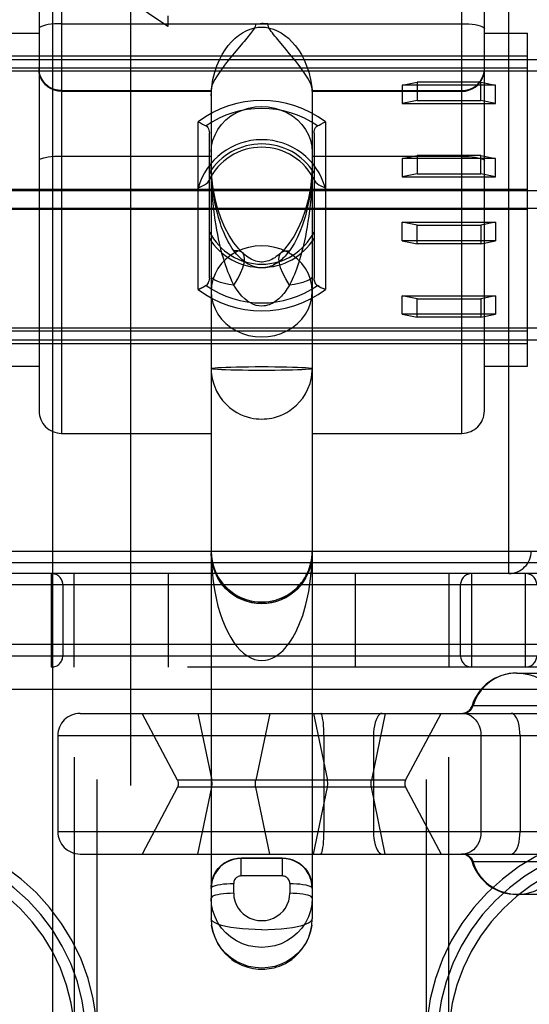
# Model space of a CAD drawing. Header units: inches. Extents: x 0 to 245, y 0 to 158.
# Tile 39 of 159: x 75.361 to 76.042, y 75.752 to 77.069. Entities that reach past the tile are written whole.
import ezdxf

# ---------------------------------------------------------------- set-up
doc = ezdxf.new("R2010")
doc.units = ezdxf.units.IN
doc.header["$LTSCALE"] = 13.466196
doc.header["$MEASUREMENT"] = 0
doc.linetypes.add('HIDDEN', pattern=[0.2, 0.1, -0.1])
doc.layers.add('DEFAULT_2', color=8, linetype='HIDDEN')
doc.layers.add('MAIN_OR_RIGHT_DOOR_ASSEMBLY', color=7, linetype='CONTINUOUS')

msp = doc.modelspace()

# ---------------------------------------------------------------- linework, layer by layer
at = {"layer": 'DEFAULT_2', "color": 8, "linetype": 'HIDDEN'}
for p, q in [((75.4645, 74.7062), (75.4645, 80.2668)), ((75.9045, 74.7062), (75.9045, 80.2668)), ((75.4345, 74.7362), (75.4345, 80.2368)), ((75.9345, 74.7362), (75.9345, 80.2368)), ((75.417, 77.2345), (75.417, 76.5159)), ((75.952, 76.5159), (75.952, 77.2345)), ((75.387, 77.228), (75.387, 76.5459)), ((75.982, 76.5459), (75.982, 77.228)), ((76.0145, 76.3284), (76.0145, 77.1174)), ((75.5592, 77.0598), (75.5074, 77.0945)), ((75.5592, 77.0743), (75.5592, 77.0598)), ((75.417, 77.0637), (75.952, 77.0637)), ((75.3295, 77.0512), (75.387, 77.0512)), ((75.982, 77.0512), (76.0395, 77.0512)), ((76.0395, 76.6057), (76.0395, 77.0512)), ((75.7168, 77.0295), (75.7059, 77.0425)), ((75.3295, 77.0209), (76.0395, 77.0209)), ((75.6525, 77.03), (75.6478, 77.0244)), ((74.8545, 77.0159), (76.5145, 77.0159)), ((76.5145, 77.0003), (74.8545, 77.0003)), ((76.0395, 77.0043), (75.3295, 77.0043)), ((75.872, 76.9816), (75.892, 76.9856)), ((75.872, 76.9816), (75.872, 76.9571)), ((75.997, 76.9816), (75.872, 76.9816)), ((75.892, 76.9856), (75.892, 76.9611)), ((75.977, 76.9856), (75.892, 76.9856)), ((75.977, 76.9611), (75.977, 76.9856)), ((75.977, 76.9856), (75.997, 76.9816)), ((75.997, 76.9571), (75.997, 76.9816)), ((75.417, 76.9742), (75.617, 76.9742)), ((75.617, 76.9732), (75.417, 76.9732)), ((75.617, 76.9764), (75.617, 75.8668)), ((75.752, 76.9764), (75.752, 75.8668)), ((75.752, 76.9742), (75.952, 76.9742)), ((75.952, 76.9732), (75.752, 76.9732)), ((75.892, 76.9611), (75.872, 76.9571)), ((75.872, 76.9571), (75.997, 76.9571)), ((75.892, 76.9611), (75.977, 76.9611)), ((75.997, 76.9571), (75.977, 76.9611)), ((75.5995, 76.7081), (75.5995, 76.9324)), ((75.7695, 76.9324), (75.7695, 76.7081)), ((75.6145, 76.7234), (75.6145, 76.9171)), ((75.7545, 76.9171), (75.7545, 76.7234)), ((75.617, 76.8861), (75.417, 76.8861)), ((75.617, 76.8775), (75.617, 76.8776)), ((75.952, 76.8861), (75.752, 76.8861)), ((75.872, 76.8833), (75.892, 76.8874)), ((75.997, 76.8833), (75.872, 76.8833)), ((75.872, 76.8833), (75.872, 76.8588)), ((75.977, 76.8874), (75.892, 76.8874)), ((75.892, 76.8874), (75.892, 76.8628)), ((75.977, 76.8628), (75.977, 76.8874)), ((75.977, 76.8874), (75.997, 76.8833)), ((75.997, 76.8588), (75.997, 76.8833)), ((75.892, 76.8628), (75.872, 76.8588)), ((75.892, 76.8628), (75.977, 76.8628)), ((75.997, 76.8588), (75.977, 76.8628)), ((75.872, 76.8588), (75.997, 76.8588)), ((76.5145, 76.8401), (74.8545, 76.8401)), ((76.0395, 76.8418), (75.3295, 76.8418)), ((76.5145, 76.8167), (74.8545, 76.8167)), ((76.0395, 76.815), (75.3295, 76.815)), ((75.872, 76.7981), (75.997, 76.7981)), ((75.872, 76.7735), (75.872, 76.7981)), ((75.892, 76.7941), (75.872, 76.7981)), ((75.997, 76.7981), (75.977, 76.7941)), ((75.997, 76.7981), (75.997, 76.7735)), ((75.892, 76.7941), (75.977, 76.7941)), ((75.892, 76.7695), (75.892, 76.7941)), ((75.977, 76.7941), (75.977, 76.7695)), ((75.997, 76.7735), (75.872, 76.7735)), ((75.872, 76.7735), (75.892, 76.7695)), ((75.977, 76.7695), (75.997, 76.7735)), ((75.977, 76.7695), (75.892, 76.7695)), ((75.7611, 76.7124), (75.7589, 76.7135)), ((75.7695, 76.7081), (75.7665, 76.7097)), ((75.872, 76.6998), (75.997, 76.6998)), ((75.892, 76.6958), (75.872, 76.6998)), ((75.872, 76.6752), (75.872, 76.6998)), ((75.892, 76.6958), (75.977, 76.6958)), ((75.892, 76.6712), (75.892, 76.6958)), ((75.997, 76.6998), (75.977, 76.6958)), ((75.977, 76.6958), (75.977, 76.6712)), ((75.997, 76.6998), (75.997, 76.6752)), ((75.997, 76.6752), (75.872, 76.6752)), ((75.872, 76.6752), (75.892, 76.6712)), ((75.977, 76.6712), (75.892, 76.6712)), ((75.977, 76.6712), (75.997, 76.6752)), ((76.5145, 76.6566), (74.8545, 76.6566)), ((76.0395, 76.6526), (75.3295, 76.6526)), ((74.8545, 76.6409), (76.5145, 76.6409)), ((75.3295, 76.6359), (76.0395, 76.6359)), ((75.3295, 76.6057), (75.387, 76.6057)), ((75.982, 76.6057), (76.0395, 76.6057)), ((75.417, 76.5159), (75.617, 76.5159)), ((75.752, 76.5159), (75.952, 76.5159)), ((75.1845, 76.3584), (76.1845, 76.3584)), ((75.1845, 76.3434), (76.1845, 76.3434)), ((76.1845, 76.3284), (75.1845, 76.3284)), ((75.4038, 76.2034), (75.4038, 76.3284)), ((75.4338, 76.2034), (75.4338, 76.3284)), ((75.5595, 76.3284), (75.5595, 76.2034)), ((75.8095, 76.3284), (75.8095, 76.2034)), ((75.9351, 76.2034), (75.9351, 76.3284)), ((75.9651, 76.2034), (75.9651, 76.3284)), ((76.037, 76.2034), (76.037, 76.3284)), ((76.1845, 76.3134), (75.1845, 76.3134)), ((75.4188, 76.3134), (75.4188, 76.2184)), ((75.9501, 76.2184), (75.9501, 76.3134)), ((75.7019, 76.2907), (75.7103, 76.2936)), ((76.1845, 76.2334), (75.1845, 76.2334)), ((75.1845, 76.2184), (76.1845, 76.2184)), ((76.932, 76.2034), (74.437, 76.2034)), ((76.0251, 76.1954), (76.1398, 76.1954)), ((76.1845, 76.1734), (75.1845, 76.1734)), ((75.9655, 76.1519), (76.1994, 76.1519)), ((75.4419, 76.1414), (78.9005, 76.1414)), ((75.5721, 76.0521), (75.5246, 76.1414)), ((75.5991, 76.1414), (75.6177, 76.0521)), ((75.6951, 76.1414), (75.6765, 76.0521)), ((75.7537, 76.1414), (75.7723, 76.0521)), ((75.8496, 76.1414), (75.831, 76.0521)), ((75.8767, 76.0521), (75.9241, 76.1414)), ((78.9144, 76.1114), (75.4119, 76.1114)), ((75.4119, 76.1114), (75.4119, 75.9834)), ((75.7675, 76.1114), (75.7675, 75.9834)), ((75.8338, 76.1114), (75.8338, 75.9834)), ((75.9774, 76.1114), (75.9774, 75.9834)), ((76.0296, 76.1114), (76.0296, 75.9834)), ((75.8767, 76.0521), (75.5721, 76.0521)), ((75.5721, 76.0427), (75.5246, 75.9534)), ((75.8767, 76.0427), (75.5721, 76.0427)), ((75.5991, 75.9534), (75.6177, 76.0427)), ((75.6951, 75.9534), (75.6765, 76.0427)), ((75.7537, 75.9534), (75.7723, 76.0427)), ((75.8496, 75.9534), (75.831, 76.0427)), ((75.8767, 76.0427), (75.9241, 75.9534)), ((75.4119, 75.9834), (78.9144, 75.9834)), ((75.4419, 75.9534), (78.9005, 75.9534)), ((75.657, 75.924), (75.657, 75.9482)), ((75.712, 75.9475), (75.657, 75.9475)), ((75.712, 75.9482), (75.712, 75.924)), ((76.1994, 75.943), (75.9655, 75.943)), ((75.712, 75.924), (75.657, 75.924)), ((75.647, 75.9009), (75.647, 75.914)), ((75.722, 75.914), (75.722, 75.9009)), ((76.1398, 75.8994), (76.0251, 75.8994))]:
    msp.add_line(p, q, dxfattribs=at)
for points in [[(75.417, 77.0637), (75.4123, 77.0636), (75.4077, 77.0634), (75.4033, 77.063), (75.3993, 77.0624), (75.3958, 77.0618), (75.3927, 77.061), (75.3902, 77.0601), (75.3884, 77.0592), (75.3873, 77.0582), (75.387, 77.0572)], [(75.6763, 77.0637), (75.676, 77.0617), (75.6755, 77.0598), (75.6746, 77.058), (75.6735, 77.0561), (75.6723, 77.0542), (75.671, 77.0524), (75.6695, 77.0505), (75.6679, 77.0485), (75.6663, 77.0465), (75.6646, 77.0444)], [(75.6763, 77.0637), (75.6783, 77.0637), (75.6803, 77.0637), (75.6824, 77.0638), (75.6845, 77.0638)], [(75.6927, 77.0637), (75.6906, 77.0637), (75.6886, 77.0637), (75.6865, 77.0638), (75.6845, 77.0638)], [(75.7059, 77.0425), (75.704, 77.0448), (75.7021, 77.0471), (75.7004, 77.0493), (75.6987, 77.0514), (75.6972, 77.0534), (75.6958, 77.0554), (75.6946, 77.0574), (75.6936, 77.0594), (75.693, 77.0615), (75.6927, 77.0637)], [(75.952, 77.0637), (75.9567, 77.0636), (75.9612, 77.0634), (75.9656, 77.063), (75.9696, 77.0624), (75.9732, 77.0618), (75.9762, 77.061), (75.9787, 77.0601), (75.9805, 77.0592), (75.9816, 77.0582), (75.982, 77.0572)], [(75.617, 76.967), (75.6177, 76.9786), (75.6192, 76.9892), (75.6216, 76.9988), (75.6245, 77.0075), (75.6279, 77.0153), (75.6316, 77.0224), (75.6356, 77.0288), (75.6398, 77.0345), (75.6442, 77.0396), (75.6488, 77.0441), (75.6536, 77.0481), (75.6586, 77.0514), (75.6637, 77.0542), (75.6689, 77.0564), (75.6741, 77.0579), (75.6794, 77.0588), (75.6845, 77.0591), (75.6896, 77.0588), (75.6948, 77.0579), (75.7, 77.0564), (75.7052, 77.0542), (75.7103, 77.0514), (75.7153, 77.0481), (75.7201, 77.0441), (75.7247, 77.0396), (75.7291, 77.0345), (75.7334, 77.0288), (75.7374, 77.0224), (75.7411, 77.0153), (75.7444, 77.0075), (75.7474, 76.9988), (75.7497, 76.9892), (75.7512, 76.9786), (75.752, 76.967)], [(75.6646, 77.0444), (75.6608, 77.0399), (75.6589, 77.0376), (75.6525, 77.03)], [(75.6478, 77.0244), (75.6454, 77.0214), (75.6428, 77.0183), (75.6403, 77.015), (75.6376, 77.0116), (75.6349, 77.0081), (75.6322, 77.0044), (75.6294, 77.0006), (75.6267, 76.9967), (75.6241, 76.9927), (75.6218, 76.9889), (75.6198, 76.9852), (75.6183, 76.9818), (75.6173, 76.9788), (75.617, 76.9764)], [(75.752, 76.9764), (75.7516, 76.9789), (75.7506, 76.982), (75.7489, 76.9856), (75.7468, 76.9895), (75.7443, 76.9936), (75.7415, 76.9977), (75.7386, 77.0019), (75.7357, 77.0059), (75.7328, 77.0098), (75.7299, 77.0134), (75.7271, 77.017), (75.7244, 77.0203), (75.7218, 77.0235), (75.7168, 77.0295)], [(75.417, 76.9742), (75.4123, 76.9746), (75.4077, 76.9757), (75.4033, 76.9774), (75.3993, 76.9798), (75.3958, 76.9828), (75.3927, 76.9863), (75.3902, 76.9902), (75.3884, 76.9945), (75.3873, 76.9989), (75.387, 77.0035)], [(75.417, 76.9732), (75.4123, 76.9736), (75.4077, 76.9746), (75.4033, 76.9764), (75.3993, 76.9788), (75.3958, 76.9818), (75.3927, 76.9853), (75.3902, 76.9892), (75.3884, 76.9934), (75.3873, 76.9979), (75.387, 77.0025)], [(75.952, 76.9742), (75.9567, 76.9746), (75.9612, 76.9757), (75.9656, 76.9774), (75.9696, 76.9798), (75.9732, 76.9828), (75.9762, 76.9863), (75.9787, 76.9902), (75.9805, 76.9945), (75.9816, 76.9989), (75.982, 77.0035)], [(75.952, 76.9732), (75.9567, 76.9736), (75.9612, 76.9746), (75.9656, 76.9764), (75.9696, 76.9788), (75.9732, 76.9818), (75.9762, 76.9853), (75.9787, 76.9892), (75.9805, 76.9934), (75.9816, 76.9979), (75.982, 77.0025)], [(75.617, 76.8919), (75.6175, 76.8999), (75.6193, 76.9077), (75.6221, 76.9152), (75.626, 76.9224), (75.6309, 76.929), (75.6367, 76.935), (75.6434, 76.9403), (75.6507, 76.9447), (75.6586, 76.9482), (75.667, 76.9508), (75.6757, 76.9523), (75.6845, 76.9529), (75.6933, 76.9523), (75.7019, 76.9508), (75.7103, 76.9482), (75.7182, 76.9447), (75.7256, 76.9403), (75.7322, 76.935), (75.738, 76.929), (75.7429, 76.9224), (75.7468, 76.9152), (75.7497, 76.9077), (75.7514, 76.8999), (75.752, 76.8919)], [(75.5995, 76.9324), (75.6025, 76.9309), (75.6053, 76.9295), (75.6079, 76.9282), (75.6101, 76.927)], [(75.7589, 76.927), (75.7611, 76.9282), (75.7636, 76.9295), (75.7665, 76.9309), (75.7695, 76.9324)], [(75.6101, 76.927), (75.6114, 76.926), (75.6125, 76.9248), (75.6134, 76.9232), (75.614, 76.9214), (75.6143, 76.9194), (75.6145, 76.9171)], [(75.7545, 76.9171), (75.7546, 76.9194), (75.7549, 76.9214), (75.7555, 76.9232), (75.7564, 76.9248), (75.7575, 76.9261), (75.7589, 76.927)], [(75.417, 76.8861), (75.4123, 76.8861), (75.4077, 76.8859), (75.4033, 76.8855), (75.3993, 76.8851), (75.3958, 76.8845), (75.3927, 76.8838), (75.3902, 76.8831), (75.3884, 76.8823), (75.3873, 76.8815), (75.387, 76.8806)], [(75.6474, 76.714), (75.6452, 76.7184), (75.6432, 76.7228), (75.6412, 76.7273), (75.6394, 76.7318), (75.6377, 76.7364), (75.6361, 76.741), (75.6346, 76.7456), (75.6332, 76.7503), (75.6318, 76.7551), (75.6305, 76.76), (75.6293, 76.765), (75.628, 76.7703), (75.6268, 76.7758), (75.6257, 76.7816), (75.6245, 76.7876), (75.6234, 76.794), (75.6224, 76.8008), (75.6214, 76.8079), (75.6205, 76.8153), (75.6196, 76.8231), (75.6189, 76.8312), (75.6182, 76.8397), (75.6177, 76.8485), (75.6173, 76.8578), (75.6171, 76.8675), (75.617, 76.8776)], [(75.6585, 76.7576), (75.6539, 76.7624), (75.6472, 76.7708), (75.641, 76.7803), (75.6353, 76.791), (75.6303, 76.8026), (75.6259, 76.8155), (75.6221, 76.83), (75.6192, 76.8459), (75.6174, 76.863), (75.617, 76.8775)], [(75.6474, 76.7599), (75.6452, 76.7631), (75.6432, 76.7663), (75.6412, 76.7695), (75.6394, 76.7727), (75.6377, 76.776), (75.6361, 76.7793), (75.6346, 76.7826), (75.6332, 76.786), (75.6318, 76.7894), (75.6305, 76.793), (75.6293, 76.7966), (75.628, 76.8004), (75.6268, 76.8044), (75.6257, 76.8085), (75.6245, 76.8129), (75.6234, 76.8175), (75.6224, 76.8223), (75.6214, 76.8274), (75.6205, 76.8328), (75.6196, 76.8384), (75.6189, 76.8442), (75.6182, 76.8503), (75.6177, 76.8567), (75.6173, 76.8634), (75.6171, 76.8703), (75.617, 76.8775)], [(75.752, 76.8775), (75.7514, 76.8619), (75.7495, 76.844), (75.7464, 76.8281), (75.7426, 76.8139), (75.738, 76.801), (75.7329, 76.7895), (75.7273, 76.7793), (75.7213, 76.7702), (75.7149, 76.7623), (75.7104, 76.7576)], [(75.752, 76.8776), (75.7519, 76.8692), (75.7517, 76.8609), (75.7514, 76.8529), (75.751, 76.8449), (75.7505, 76.8369), (75.7499, 76.829), (75.7491, 76.8213), (75.7483, 76.8137), (75.7473, 76.8062), (75.7463, 76.7991), (75.7452, 76.7922), (75.744, 76.7855), (75.7428, 76.7793), (75.7416, 76.7733), (75.7403, 76.7676), (75.739, 76.7623), (75.7377, 76.7573), (75.7364, 76.7525), (75.735, 76.7479), (75.7337, 76.7436), (75.7323, 76.7395), (75.7309, 76.7356), (75.7295, 76.7319), (75.7281, 76.7284), (75.7267, 76.7249), (75.7251, 76.7214), (75.7234, 76.7178), (75.7215, 76.714)], [(75.952, 76.8861), (75.9567, 76.8861), (75.9612, 76.8859), (75.9656, 76.8855), (75.9696, 76.8851), (75.9732, 76.8845), (75.9762, 76.8838), (75.9787, 76.8831), (75.9805, 76.8823), (75.9816, 76.8815), (75.982, 76.8806)], [(75.7519, 76.8715), (75.7517, 76.8656), (75.7514, 76.8598), (75.751, 76.8541), (75.7505, 76.8483), (75.7499, 76.8427), (75.7491, 76.8371), (75.7483, 76.8316), (75.7473, 76.8263), (75.7463, 76.8211), (75.7452, 76.8161), (75.744, 76.8114), (75.7428, 76.8068), (75.7416, 76.8026), (75.7403, 76.7985), (75.739, 76.7947), (75.7377, 76.791), (75.7364, 76.7876), (75.735, 76.7843), (75.7337, 76.7812), (75.7323, 76.7782), (75.7309, 76.7754), (75.7295, 76.7728), (75.7281, 76.7703), (75.7267, 76.7677), (75.7251, 76.7652), (75.7234, 76.7626), (75.7215, 76.7599)], [(75.5995, 76.8439), (75.6025, 76.8454), (75.6055, 76.8469), (75.6082, 76.8483), (75.6105, 76.8498), (75.6123, 76.8515), (75.6136, 76.8534)], [(75.7553, 76.8534), (75.7566, 76.8515), (75.7584, 76.8498), (75.7607, 76.8483), (75.7635, 76.8469), (75.7664, 76.8454), (75.7695, 76.8439)], [(75.6845, 76.7667), (75.6757, 76.7662), (75.667, 76.7646), (75.6586, 76.7621), (75.6507, 76.7586), (75.6434, 76.7541), (75.6367, 76.7489), (75.6309, 76.7429), (75.626, 76.7363), (75.6221, 76.7291), (75.6193, 76.7216), (75.6175, 76.7137), (75.617, 76.7058)], [(75.6585, 76.7576), (75.6563, 76.7591), (75.6524, 76.7601), (75.6474, 76.7599)], [(75.6845, 76.7372), (75.6808, 76.7374), (75.6771, 76.738), (75.6733, 76.739), (75.6695, 76.7406), (75.6656, 76.7426), (75.6618, 76.7452), (75.658, 76.7482), (75.6544, 76.7517), (75.6508, 76.7556), (75.6474, 76.7599)], [(75.6474, 76.714), (75.6524, 76.7223), (75.6563, 76.73), (75.6592, 76.7372), (75.661, 76.7435), (75.6616, 76.749), (75.661, 76.7535), (75.6592, 76.7569), (75.6585, 76.7576)], [(75.6845, 76.7449), (75.6837, 76.745), (75.6813, 76.7452), (75.6789, 76.7456), (75.6766, 76.7462), (75.6744, 76.747), (75.6723, 76.7479), (75.6702, 76.749), (75.6681, 76.7502), (75.666, 76.7515), (75.664, 76.753), (75.662, 76.7546), (75.66, 76.7562), (75.6585, 76.7576)], [(75.752, 76.7058), (75.7514, 76.7137), (75.7497, 76.7216), (75.7468, 76.7291), (75.7429, 76.7363), (75.738, 76.7429), (75.7322, 76.7489), (75.7256, 76.7541), (75.7182, 76.7586), (75.7103, 76.7621), (75.7019, 76.7646), (75.6933, 76.7662), (75.6845, 76.7667)], [(75.7215, 76.7599), (75.7201, 76.758), (75.7186, 76.7562), (75.7172, 76.7545), (75.7156, 76.7528), (75.714, 76.7511), (75.7124, 76.7495), (75.7107, 76.748), (75.709, 76.7466), (75.7073, 76.7453), (75.7056, 76.744), (75.7038, 76.7429), (75.702, 76.7419), (75.7002, 76.7409), (75.6983, 76.7401), (75.6963, 76.7393), (75.6943, 76.7386), (75.6921, 76.738), (75.6897, 76.7376), (75.6872, 76.7373), (75.6845, 76.7372)], [(75.7104, 76.7576), (75.7082, 76.7556), (75.706, 76.7538), (75.7039, 76.7522), (75.7019, 76.7508), (75.6999, 76.7496), (75.6979, 76.7485), (75.6959, 76.7475), (75.6938, 76.7467), (75.6917, 76.746), (75.6895, 76.7455), (75.6873, 76.7451), (75.6851, 76.745), (75.6845, 76.7449)], [(75.7215, 76.714), (75.7166, 76.7223), (75.7126, 76.73), (75.7097, 76.7372), (75.708, 76.7435), (75.7074, 76.749), (75.708, 76.7535), (75.7097, 76.7569), (75.7104, 76.7576)], [(75.7104, 76.7576), (75.7126, 76.7591), (75.7166, 76.7601), (75.7215, 76.7599)], [(75.6101, 76.7135), (75.6114, 76.7145), (75.6125, 76.7158), (75.6134, 76.7173), (75.614, 76.7192)], [(75.6145, 76.7234), (75.6143, 76.7212), (75.614, 76.7192)], [(75.6474, 76.714), (75.6407, 76.7151), (75.6347, 76.7164), (75.6295, 76.7178), (75.6251, 76.7193), (75.6216, 76.7209), (75.619, 76.7227), (75.6175, 76.7244), (75.617, 76.7262)], [(75.752, 76.7262), (75.7514, 76.7244), (75.7499, 76.7227), (75.7474, 76.7209), (75.7439, 76.7193), (75.7395, 76.7178), (75.7342, 76.7164), (75.7282, 76.7151), (75.7215, 76.714)], [(75.7549, 76.7192), (75.7546, 76.7212), (75.7545, 76.7234)], [(75.7546, 76.7212), (75.7549, 76.7192), (75.7555, 76.7173), (75.7564, 76.7158), (75.7575, 76.7145), (75.7589, 76.7135)], [(75.6101, 76.7135), (75.6079, 76.7124), (75.6053, 76.7111), (75.6025, 76.7097), (75.5995, 76.7081)], [(75.5995, 76.7081), (75.6025, 76.7097), (75.6053, 76.7111), (75.6079, 76.7124)], [(75.617, 76.7058), (75.6175, 76.6978), (75.6193, 76.69), (75.6221, 76.6825), (75.626, 76.6753), (75.6309, 76.6687), (75.6367, 76.6627), (75.6434, 76.6575), (75.6507, 76.653), (75.6586, 76.6495), (75.667, 76.6469), (75.6757, 76.6454), (75.6845, 76.6449)], [(75.6845, 76.686), (75.6808, 76.6863), (75.6771, 76.687), (75.6733, 76.6883), (75.6695, 76.6902), (75.6656, 76.6927), (75.6618, 76.6958), (75.658, 76.6995), (75.6544, 76.7038), (75.6508, 76.7086), (75.6474, 76.714)], [(75.7215, 76.714), (75.7201, 76.7117), (75.7186, 76.7094), (75.7172, 76.7072), (75.7156, 76.7051), (75.714, 76.7031), (75.7124, 76.7011), (75.7107, 76.6993), (75.709, 76.6975), (75.7073, 76.6959), (75.7056, 76.6944), (75.7038, 76.693), (75.702, 76.6918), (75.7002, 76.6906), (75.6983, 76.6896), (75.6963, 76.6886), (75.6943, 76.6878), (75.6921, 76.6871), (75.6897, 76.6865), (75.6872, 76.6862), (75.6845, 76.686)], [(75.6845, 76.6449), (75.6933, 76.6454), (75.7019, 76.6469), (75.7103, 76.6495), (75.7182, 76.653), (75.7256, 76.6575), (75.7322, 76.6627), (75.738, 76.6687), (75.7429, 76.6753), (75.7468, 76.6825), (75.7497, 76.69), (75.7514, 76.6978), (75.752, 76.7058)], [(75.7589, 76.7135), (75.7611, 76.7124), (75.7636, 76.7111), (75.7665, 76.7097)], [(75.617, 76.6025), (75.6175, 76.6029), (75.6193, 76.6032), (75.6221, 76.6035), (75.626, 76.6038), (75.6309, 76.6041), (75.6367, 76.6043), (75.6434, 76.6045), (75.6507, 76.6047), (75.6586, 76.6049), (75.667, 76.605), (75.6757, 76.6051), (75.6845, 76.6051)], [(75.6845, 76.6), (75.6757, 76.6), (75.667, 76.6), (75.6586, 76.6002), (75.6507, 76.6003), (75.6434, 76.6005), (75.6367, 76.6007), (75.6309, 76.601), (75.626, 76.6012), (75.6221, 76.6015), (75.6193, 76.6019), (75.6175, 76.6022), (75.617, 76.6025)], [(75.617, 76.6025), (75.6171, 76.5976), (75.6184, 76.5886), (75.6208, 76.5801), (75.6241, 76.5724), (75.6279, 76.5657), (75.6322, 76.5598), (75.6368, 76.5547), (75.6416, 76.5504), (75.6464, 76.5468), (75.6512, 76.5438), (75.656, 76.5413), (75.6606, 76.5394), (75.6651, 76.5379), (75.6693, 76.5367), (75.6733, 76.5359), (75.6771, 76.5354), (75.6808, 76.5351), (75.6845, 76.535)], [(75.6845, 76.6051), (75.6933, 76.6051), (75.7019, 76.605), (75.7103, 76.6049), (75.7182, 76.6047), (75.7256, 76.6045), (75.7322, 76.6043), (75.738, 76.6041), (75.7429, 76.6038), (75.7468, 76.6035), (75.7497, 76.6032), (75.7514, 76.6029), (75.752, 76.6025)], [(75.6845, 76.535), (75.6879, 76.5351), (75.6912, 76.5354), (75.6945, 76.5358), (75.698, 76.5364), (75.7016, 76.5372), (75.7054, 76.5384), (75.7094, 76.5398), (75.7136, 76.5416), (75.7178, 76.5438), (75.7222, 76.5465), (75.7266, 76.5498), (75.7309, 76.5535), (75.7351, 76.5579), (75.7392, 76.563), (75.743, 76.5688), (75.7463, 76.5754), (75.749, 76.5827), (75.7509, 76.5906), (75.7519, 76.5989), (75.752, 76.6025)], [(75.752, 76.6025), (75.7514, 76.6022), (75.7497, 76.6019), (75.7468, 76.6015), (75.7429, 76.6012), (75.738, 76.601), (75.7322, 76.6007), (75.7256, 76.6005), (75.7182, 76.6003), (75.7103, 76.6002), (75.7019, 76.6), (75.6933, 76.6), (75.6845, 76.6)], [(75.617, 76.3581), (75.6173, 76.3516), (75.6181, 76.3455), (75.6195, 76.3397), (75.6213, 76.3342), (75.6235, 76.3291), (75.626, 76.3242), (75.6289, 76.3197), (75.632, 76.3154), (75.6355, 76.3115), (75.6391, 76.3079), (75.643, 76.3047), (75.6471, 76.3017), (75.6513, 76.2991), (75.6557, 76.2968), (75.6602, 76.2949), (75.6648, 76.2933), (75.6697, 76.292), (75.6747, 76.2911), (75.6796, 76.2905), (75.6845, 76.2904)], [(75.617, 76.3581), (75.6173, 76.3441), (75.6181, 76.3309), (75.6195, 76.3184), (75.6213, 76.3066), (75.6235, 76.2954), (75.626, 76.285), (75.6289, 76.2752), (75.632, 76.2661), (75.6355, 76.2576), (75.6391, 76.2499), (75.643, 76.2428), (75.6471, 76.2364), (75.6513, 76.2308), (75.6557, 76.226), (75.6602, 76.2218), (75.6648, 76.2183), (75.6697, 76.2155), (75.6747, 76.2135), (75.6796, 76.2124), (75.6845, 76.212)], [(75.7019, 76.2907), (75.6933, 76.289), (75.6845, 76.2884), (75.6757, 76.289), (75.667, 76.2907), (75.6586, 76.2936), (75.6507, 76.2975), (75.6434, 76.3024), (75.6367, 76.3082), (75.6309, 76.3148), (75.626, 76.3222), (75.6221, 76.3301), (75.6193, 76.3385), (75.6175, 76.3471), (75.617, 76.3559)], [(75.626, 76.3222), (75.6221, 76.3301), (75.6193, 76.3385), (75.6175, 76.3471), (75.617, 76.3559)], [(75.6845, 76.212), (75.6893, 76.2124), (75.694, 76.2135), (75.6985, 76.2152), (75.7027, 76.2175), (75.7065, 76.22), (75.7099, 76.2228), (75.713, 76.2257), (75.7159, 76.2288), (75.7186, 76.2321), (75.7212, 76.2355), (75.7237, 76.2392), (75.7261, 76.2431), (75.7283, 76.247), (75.7304, 76.2511), (75.7324, 76.2552), (75.7342, 76.2594), (75.736, 76.2637), (75.7376, 76.268), (75.7392, 76.2725), (75.7407, 76.2771), (75.7421, 76.282), (75.7435, 76.2872), (75.7448, 76.2927), (75.7461, 76.2985), (75.7473, 76.3046), (75.7484, 76.3112), (75.7494, 76.318), (75.7502, 76.3253), (75.751, 76.3329), (75.7515, 76.3409), (75.7518, 76.3493), (75.752, 76.3581)], [(75.6845, 76.2904), (75.6893, 76.2905), (75.694, 76.291), (75.6985, 76.2919), (75.7028, 76.2929), (75.7065, 76.2941), (75.7099, 76.2954), (75.713, 76.2967), (75.7159, 76.2982), (75.7186, 76.2997), (75.7212, 76.3013), (75.7237, 76.303), (75.7261, 76.3048), (75.7283, 76.3066), (75.7304, 76.3085), (75.7324, 76.3104), (75.7342, 76.3124), (75.736, 76.3143), (75.7376, 76.3163), (75.7392, 76.3184), (75.7407, 76.3206), (75.7421, 76.3228), (75.7435, 76.3252), (75.7448, 76.3278), (75.7461, 76.3305), (75.7473, 76.3333), (75.7484, 76.3363), (75.7494, 76.3395), (75.7502, 76.3429), (75.751, 76.3464), (75.7515, 76.3501), (75.7518, 76.354), (75.752, 76.3581)], [(75.752, 76.3559), (75.7514, 76.3471), (75.7497, 76.3385), (75.7468, 76.3301), (75.7429, 76.3222), (75.738, 76.3148), (75.7322, 76.3082), (75.7256, 76.3024), (75.7182, 76.2975), (75.7103, 76.2936)], [(75.7429, 76.3222), (75.7468, 76.3301), (75.7497, 76.3385), (75.7514, 76.3471), (75.752, 76.3559)], [(76.0251, 76.1954), (76.0174, 76.1949), (76.0098, 76.1934), (76.0024, 76.191), (75.9955, 76.1876), (75.989, 76.1834), (75.983, 76.1783), (75.9778, 76.1726), (75.9733, 76.1662), (75.9696, 76.1592), (75.9668, 76.1519)], [(76.0262, 76.1954), (76.0339, 76.1949), (76.0415, 76.1934), (76.0488, 76.191), (76.0558, 76.1876), (76.0623, 76.1834), (76.0682, 76.1783), (76.0735, 76.1726), (76.078, 76.1662), (76.0816, 76.1592), (76.0845, 76.1519)], [(75.9528, 76.1414), (75.9559, 76.1418), (75.9588, 76.1427), (75.9615, 76.1443), (75.9637, 76.1464), (75.9655, 76.149), (75.9668, 76.1519)], [(75.7675, 76.1114), (75.7675, 76.1161), (75.7673, 76.1207), (75.7671, 76.125), (75.7668, 76.1291), (75.7663, 76.1326), (75.7658, 76.1357), (75.7653, 76.1382), (75.7647, 76.14), (75.7641, 76.1411), (75.7634, 76.1414)], [(75.8455, 76.1414), (75.8437, 76.1411), (75.8419, 76.14), (75.8402, 76.1382), (75.8386, 76.1357), (75.8372, 76.1326), (75.836, 76.1291), (75.8351, 76.125), (75.8344, 76.1207), (75.8339, 76.1161), (75.8338, 76.1114)], [(75.9531, 76.1414), (75.9569, 76.1411), (75.9606, 76.14), (75.9641, 76.1382), (75.9674, 76.1357), (75.9703, 76.1326), (75.9728, 76.1291), (75.9748, 76.125), (75.9762, 76.1207), (75.9771, 76.1161), (75.9774, 76.1114)], [(76.0296, 76.1114), (76.0295, 76.1161), (76.0291, 76.1207), (76.0284, 76.125), (76.0274, 76.1291), (76.0262, 76.1326), (76.0248, 76.1357), (76.0232, 76.1382), (76.0215, 76.14), (76.0197, 76.1411), (76.0179, 76.1414)], [(75.6177, 76.0427), (75.618, 76.0442), (75.6181, 76.0458), (75.6182, 76.0474), (75.6181, 76.049), (75.618, 76.0506), (75.6177, 76.0521)], [(75.6765, 76.0427), (75.6762, 76.0442), (75.6761, 76.0458), (75.676, 76.0474), (75.6761, 76.049), (75.6762, 76.0506), (75.6765, 76.0521)], [(75.7723, 76.0427), (75.7725, 76.0442), (75.7727, 76.0458), (75.7727, 76.0474), (75.7727, 76.049), (75.7725, 76.0506), (75.7723, 76.0521)], [(75.831, 76.0427), (75.8308, 76.0442), (75.8306, 76.0458), (75.8306, 76.0474), (75.8306, 76.049), (75.8308, 76.0506), (75.831, 76.0521)], [(75.7634, 75.9534), (75.7641, 75.9538), (75.7647, 75.9549), (75.7653, 75.9567), (75.7658, 75.9592), (75.7663, 75.9622), (75.7668, 75.9658), (75.7671, 75.9698), (75.7673, 75.9742), (75.7675, 75.9787), (75.7675, 75.9834)], [(75.8338, 75.9834), (75.8339, 75.9787), (75.8344, 75.9742), (75.8351, 75.9698), (75.836, 75.9658), (75.8372, 75.9622), (75.8386, 75.9592), (75.8402, 75.9567), (75.8419, 75.9549), (75.8437, 75.9538), (75.8455, 75.9534)], [(75.9774, 75.9834), (75.9771, 75.9787), (75.9762, 75.9742), (75.9748, 75.9698), (75.9728, 75.9658), (75.9703, 75.9622), (75.9674, 75.9592), (75.9641, 75.9567), (75.9606, 75.9549), (75.9569, 75.9538), (75.9531, 75.9534)], [(76.0179, 75.9534), (76.0197, 75.9538), (76.0215, 75.9549), (76.0232, 75.9567), (76.0248, 75.9592), (76.0262, 75.9622), (76.0274, 75.9658), (76.0284, 75.9698), (76.0291, 75.9742), (76.0295, 75.9787), (76.0296, 75.9834)], [(75.617, 75.9086), (75.6174, 75.9144), (75.6186, 75.9199), (75.6206, 75.9251), (75.6232, 75.9298), (75.6263, 75.9341), (75.63, 75.9378), (75.634, 75.941), (75.6383, 75.9436), (75.6429, 75.9457), (75.6475, 75.9471), (75.6522, 75.9479), (75.657, 75.9482)], [(75.657, 75.9475), (75.6518, 75.9471), (75.6466, 75.9461), (75.6417, 75.9444), (75.637, 75.9421), (75.6326, 75.9392), (75.6287, 75.9358), (75.6252, 75.9318), (75.6223, 75.9275), (75.62, 75.9228), (75.6183, 75.9178), (75.6173, 75.9127), (75.617, 75.9075)], [(75.712, 75.9482), (75.7167, 75.9479), (75.7214, 75.9471), (75.7261, 75.9457), (75.7306, 75.9436), (75.7349, 75.941), (75.739, 75.9378), (75.7426, 75.9341), (75.7458, 75.9298), (75.7484, 75.925), (75.7503, 75.9199), (75.7515, 75.9144), (75.752, 75.9086)], [(75.752, 75.9075), (75.7516, 75.9127), (75.7506, 75.9178), (75.7489, 75.9228), (75.7466, 75.9275), (75.7437, 75.9318), (75.7402, 75.9358), (75.7363, 75.9392), (75.732, 75.9421), (75.7273, 75.9444), (75.7223, 75.9461), (75.7172, 75.9471), (75.712, 75.9475)], [(75.9528, 75.9534), (75.9559, 75.9531), (75.9588, 75.9521), (75.9615, 75.9505), (75.9637, 75.9484), (75.9655, 75.9459), (75.9668, 75.943)], [(76.0251, 75.8994), (76.0174, 75.8999), (76.0098, 75.9014), (76.0024, 75.9039), (75.9955, 75.9072), (75.989, 75.9115), (75.983, 75.9165), (75.9778, 75.9223), (75.9733, 75.9287), (75.9696, 75.9356), (75.9668, 75.943)], [(76.0262, 75.8994), (76.0339, 75.8999), (76.0415, 75.9014), (76.0488, 75.9039), (76.0558, 75.9072), (76.0623, 75.9115), (76.0682, 75.9165), (76.0735, 75.9223), (76.078, 75.9287), (76.0817, 75.9356), (76.0845, 75.943)], [(75.657, 75.924), (75.6557, 75.9239), (75.6544, 75.9236), (75.6531, 75.9232), (75.652, 75.9226), (75.6509, 75.9219), (75.6499, 75.921), (75.649, 75.9201), (75.6483, 75.919), (75.6477, 75.9178), (75.6473, 75.9166), (75.6471, 75.9153), (75.647, 75.914)], [(75.722, 75.914), (75.7219, 75.9153), (75.7216, 75.9166), (75.7212, 75.9178), (75.7206, 75.919), (75.7199, 75.9201), (75.719, 75.921), (75.718, 75.9219), (75.717, 75.9226), (75.7158, 75.9232), (75.7146, 75.9236), (75.7133, 75.9239), (75.712, 75.924)], [(75.617, 75.9075), (75.6173, 75.9085), (75.6184, 75.9095), (75.6202, 75.9104), (75.6227, 75.9113), (75.6258, 75.9121), (75.6293, 75.9127), (75.6333, 75.9133), (75.6377, 75.9136), (75.6423, 75.9139), (75.647, 75.914)], [(75.722, 75.914), (75.7267, 75.9139), (75.7312, 75.9136), (75.7356, 75.9133), (75.7396, 75.9127), (75.7432, 75.9121), (75.7462, 75.9113), (75.7487, 75.9104), (75.7505, 75.9095), (75.7516, 75.9085), (75.752, 75.9075)], [(75.647, 75.9009), (75.6423, 75.9008), (75.6377, 75.9006), (75.6333, 75.9002), (75.6293, 75.8997), (75.6258, 75.899), (75.6227, 75.8982), (75.6202, 75.8974), (75.6184, 75.8964), (75.6173, 75.8954), (75.617, 75.8944)], [(75.752, 75.8944), (75.7514, 75.8858), (75.7497, 75.8774), (75.7468, 75.8692), (75.7429, 75.8615), (75.738, 75.8543), (75.7322, 75.8478), (75.7256, 75.8421), (75.7182, 75.8373), (75.7103, 75.8335), (75.7019, 75.8308), (75.6933, 75.8291), (75.6845, 75.8285), (75.6757, 75.8291), (75.667, 75.8308), (75.6586, 75.8335), (75.6507, 75.8373), (75.6434, 75.8421), (75.6367, 75.8478), (75.6309, 75.8543), (75.626, 75.8615), (75.6221, 75.8692), (75.6193, 75.8774), (75.6175, 75.8858), (75.617, 75.8944)], [(75.647, 75.9009), (75.6473, 75.8957), (75.6484, 75.8907), (75.6503, 75.8858), (75.6529, 75.8812), (75.6561, 75.877), (75.6598, 75.8733), (75.6641, 75.8701), (75.6688, 75.8676), (75.6739, 75.8658), (75.6791, 75.8647), (75.6845, 75.8643), (75.6898, 75.8647), (75.6951, 75.8658), (75.7001, 75.8676), (75.7048, 75.8701), (75.7091, 75.8733), (75.7129, 75.877), (75.7161, 75.8812), (75.7186, 75.8858), (75.7205, 75.8907), (75.7216, 75.8957), (75.722, 75.9009)], [(75.752, 75.8944), (75.7516, 75.8954), (75.7505, 75.8964), (75.7487, 75.8974), (75.7462, 75.8982), (75.7432, 75.899), (75.7396, 75.8997), (75.7356, 75.9002), (75.7312, 75.9006), (75.7267, 75.9008), (75.722, 75.9009)], [(75.6845, 75.8522), (75.6757, 75.8524), (75.667, 75.8527), (75.6586, 75.8534), (75.6507, 75.8542), (75.6434, 75.8553), (75.6367, 75.8565), (75.6309, 75.858), (75.626, 75.8595), (75.6221, 75.8613), (75.6193, 75.8631), (75.6175, 75.8649), (75.617, 75.8668)], [(75.617, 75.8668), (75.6175, 75.858), (75.6192, 75.8497), (75.6217, 75.8421), (75.6248, 75.8352), (75.6284, 75.8293), (75.6321, 75.8242), (75.6362, 75.8197), (75.6404, 75.8157), (75.6447, 75.8123), (75.6492, 75.8093), (75.6535, 75.8069), (75.6577, 75.8049), (75.6618, 75.8033), (75.6657, 75.802), (75.6695, 75.801), (75.673, 75.8003), (75.6764, 75.7998), (75.6796, 75.7995), (75.6826, 75.7994), (75.6856, 75.7993), (75.6885, 75.7995), (75.6915, 75.7997), (75.6945, 75.8001), (75.6976, 75.8006), (75.701, 75.8014), (75.7045, 75.8024), (75.7082, 75.8036), (75.7121, 75.8052), (75.7161, 75.8072), (75.7203, 75.8096), (75.7245, 75.8125), (75.7287, 75.8159), (75.7328, 75.8197), (75.7368, 75.8242), (75.7405, 75.8293), (75.7441, 75.8351), (75.7472, 75.842), (75.7497, 75.8497), (75.7514, 75.858), (75.752, 75.8668)], [(75.6845, 75.8522), (75.6933, 75.8524), (75.7019, 75.8527), (75.7103, 75.8534), (75.7182, 75.8542), (75.7256, 75.8553), (75.7322, 75.8565), (75.738, 75.858), (75.7429, 75.8595), (75.7468, 75.8613), (75.7497, 75.8631), (75.7514, 75.8649), (75.752, 75.8668)], [(75.6845, 75.8009), (75.6757, 75.8015), (75.667, 75.8032), (75.6586, 75.806), (75.6507, 75.8098), (75.6434, 75.8146), (75.6367, 75.8202), (75.6309, 75.8267), (75.626, 75.8339), (75.6221, 75.8416), (75.6193, 75.8498), (75.6175, 75.8582)], [(75.7514, 75.8582), (75.7497, 75.8498), (75.7468, 75.8416), (75.7429, 75.8339), (75.738, 75.8267), (75.7322, 75.8202), (75.7256, 75.8146), (75.7182, 75.8098), (75.7103, 75.806), (75.7019, 75.8032), (75.6933, 75.8015), (75.6845, 75.8009)]]:
    msp.add_lwpolyline(points, dxfattribs=at)
for centre, radius, start, end in [((75.6845, 76.8203), 0.1407, 52.8384, 127.1616), ((75.6845, 76.8203), 0.1301, 55.125, 124.875), ((75.6845, 76.8203), 0.0882, 15.512, 164.488), ((75.6845, 76.8203), 0.0826, 32.0711, 147.9289), ((75.6845, 76.8203), 0.0782, 25.0474, 154.9526), ((75.6845, 76.8203), 0.0782, 206.6531, 333.346), ((75.6845, 76.8203), 0.0826, 212.0711, 327.9289), ((75.6845, 76.8203), 0.1407, 232.8384, 307.1616), ((75.6845, 76.8203), 0.1301, 235.125, 304.875), ((75.417, 76.5459), 0.03, 180, 270), ((75.952, 76.5459), 0.03, 270, 360), ((75.6845, 76.3559), 0.0675, 180, 360), ((76.0145, 76.3584), 0.03, 270, 360), ((75.4038, 76.3134), 0.015, 0, 90), ((75.9651, 76.3134), 0.015, 90, 180), ((76.037, 76.3134), 0.015, 0, 90), ((75.4038, 76.2184), 0.015, 270, 360), ((75.9651, 76.2184), 0.015, 180, 270), ((76.037, 76.2184), 0.015, 270, 360), ((76.025, 76.1329), 0.0625, 90, 162.3485), ((75.9512, 76.1564), 0.015, 270, 342.3485), ((75.4419, 76.1114), 0.03, 90, 180), ((75.5633, 76.0474), 0.01, 332, 28), ((75.8855, 76.0474), 0.01, 152, 208), ((75.1845, 75.7034), 0.2806, 0, 180), ((75.4419, 75.9834), 0.03, 180, 270), ((76.1845, 75.7034), 0.2806, 0, 180), ((75.1845, 75.7034), 0.2656, 0, 180), ((76.1845, 75.7034), 0.2656, 0, 180), ((75.1845, 75.7034), 0.2506, 0, 180), ((76.1845, 75.7034), 0.2506, 0, 180), ((75.9512, 75.9384), 0.015, 17.6515, 90), ((76.025, 75.9619), 0.0625, 197.6515, 270)]:
    msp.add_arc(centre, radius, start, end, dxfattribs=at)
msp.add_ellipse((75.6845, 75.9487), major_axis=(0.0675, 0), ratio=0.009135, start_param=4.292776, end_param=5.132002, dxfattribs=at)
at = {"layer": 'MAIN_OR_RIGHT_DOOR_ASSEMBLY', "color": 8, "linetype": 'HIDDEN'}
msp.add_line((75.5095, 67.9651), (75.5095, 87.4418), dxfattribs=at)
at = {"layer": 'MAIN_OR_RIGHT_DOOR_ASSEMBLY', "color": 3, "linetype": 'Continuous'}
msp.add_line((75.4055, 68.1201), (75.4055, 87.2868), dxfattribs=at)

doc.saveas('drawing.dxf')
